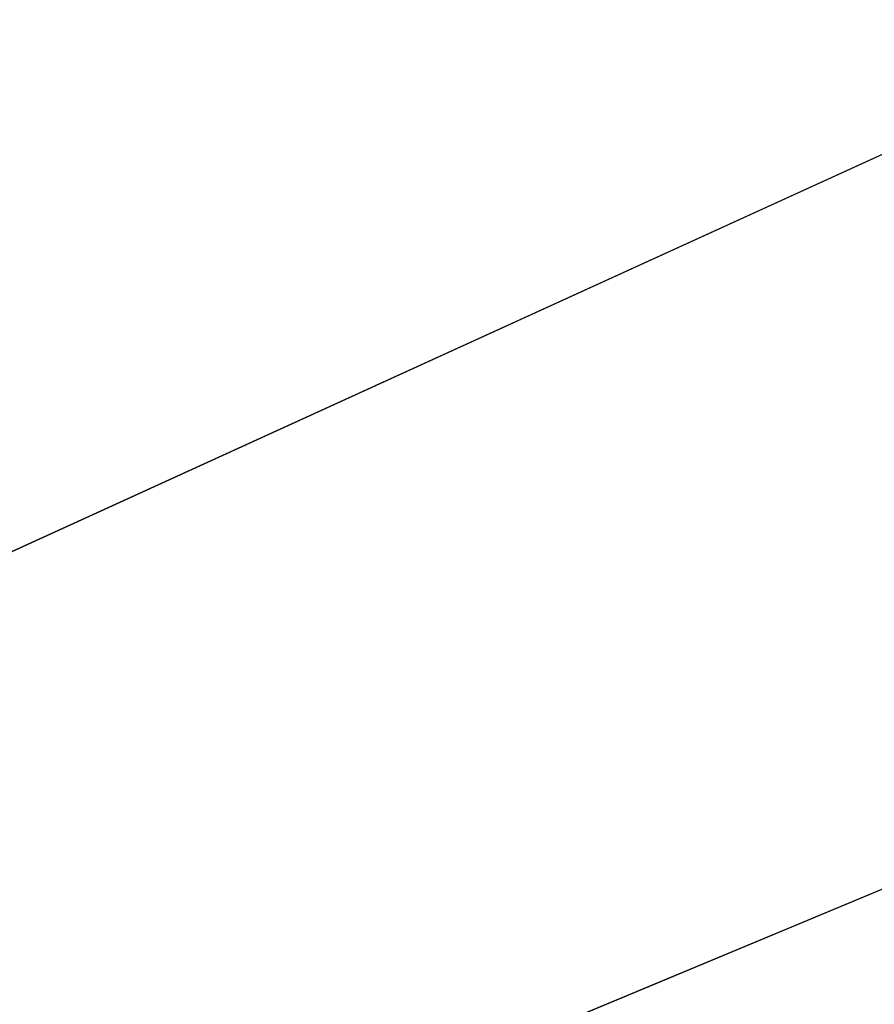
# Model space of a CAD drawing. Extents: x -200 to 200, y -434 to 356.
# Tile 76 of 256: x -5.144 to -5.037, y -239.902 to -239.779. Entities that reach past the tile are written whole.
import ezdxf

# ---------------------------------------------------------------- set-up
doc = ezdxf.new("R2010")
doc.units = 0
doc.header["$LTSCALE"] = 52.148148
for name, color, linetype in [('1693', 7, 'CONTINUOUS'), ('1694', 7, 'CONTINUOUS'), ('1695', 7, 'CONTINUOUS'), ('1713', 7, 'CONTINUOUS'), ('2577', 7, 'CONTINUOUS'), ('732', 7, 'CONTINUOUS')]:
    doc.layers.add(name, color=color, linetype=linetype)

msp = doc.modelspace()

# ---------------------------------------------------------------- linework, layer by layer
at = {"layer": '1693', "color": 7, "linetype": 'CONTINUOUS'}
msp.add_3dface([(0, -239.14168, 68.65), (-5.46541, -239.2038, 68.65), (-5.29295, -240.81537, 68.65), (0, -239.14168, 68.65)], dxfattribs=at)
at = {"layer": '1694', "color": 7, "linetype": 'CONTINUOUS'}
msp.add_3dface([(-6.76847, -241.28696, 15.65), (0, -238.5, 15.65), (6.50569, -241.06024, 15.65), (-6.76847, -241.28696, 15.65)], dxfattribs=at)
at = {"layer": '1695', "color": 7, "linetype": 'CONTINUOUS'}
for points in [[(-3.77831, -238.24274, 16.65), (-6.59396, -239.85175, 16.65), (-4.75858, -238.69076, 28.20115), (-3.77831, -238.24274, 16.65)], [(-4.75858, -238.69076, 28.20115), (-6.59396, -239.85175, 16.65), (-5.14908, -238.90126, 30.15), (-4.75858, -238.69076, 28.20115)]]:
    msp.add_3dface(points, dxfattribs=at)
at = {"layer": '1713', "color": 7, "linetype": 'CONTINUOUS'}
for points in [[(-3.77831, -238.24274, 16.65), (0, -237.5, 16.65), (-7.33381, -240.84388, 15.94289), (-3.77831, -238.24274, 16.65)], [(0, -237.5, 16.65), (0, -237.79289, 15.94289), (-7.33381, -240.84388, 15.94289), (0, -237.5, 16.65)], [(0, -237.79289, 15.94289), (-6.76847, -241.28696, 15.65), (-7.33381, -240.84388, 15.94289), (0, -237.79289, 15.94289)], [(0, -238.5, 15.65), (-6.76847, -241.28696, 15.65), (0, -237.79289, 15.94289), (0, -238.5, 15.65)], [(-6.59396, -239.85175, 16.65), (-3.77831, -238.24274, 16.65), (-7.33381, -240.84388, 15.94289), (-6.59396, -239.85175, 16.65)]]:
    msp.add_3dface(points, dxfattribs=at)
at = {"layer": '2577', "color": 7, "linetype": 'CONTINUOUS'}
msp.add_3dface([(0, -239.14168, 68.65), (-5.29295, -240.81537, 68.65), (0, -240.36642, 68.62499), (0, -239.14168, 68.65)], dxfattribs=at)
at = {"layer": '732', "color": 7, "linetype": 'CONTINUOUS'}
for points in [[(160, -235.22728, 9.91066), (-160, -235.22728, 9.91066), (-160, -240, 11), (160, -235.22728, 9.91066)], [(160, -240, 11), (160, -235.22728, 9.91066), (-160, -240, 11), (160, -240, 11)], [(160, -240, -11), (-160, -240, -11), (-160, -235.22728, -9.91066), (160, -240, -11)], [(160, -235.22728, -9.91066), (160, -240, -11), (-160, -235.22728, -9.91066), (160, -235.22728, -9.91066)]]:
    msp.add_3dface(points, dxfattribs=at)

doc.saveas('drawing.dxf')
